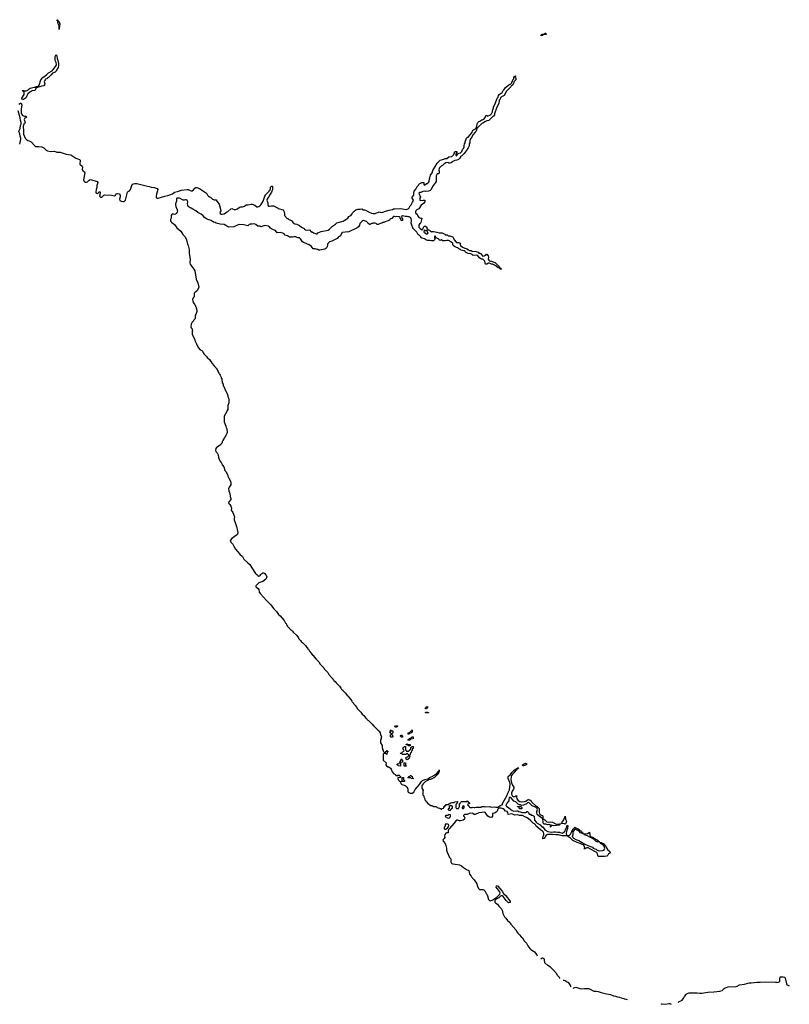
# Model space of a CAD drawing. Header units: inches. Extents: x 2672634 to 2765808, y 830487 to 941952.
# Tile 5 of 31: x 2704374 to 2720254, y 831130 to 851453. Entities that reach past the tile are written whole.
import ezdxf

# ---------------------------------------------------------------- set-up
doc = ezdxf.new("R2010")
doc.units = ezdxf.units.IN
doc.header["$MEASUREMENT"] = 0
for name, color, linetype in [('C7803', 7, 'Continuous'), ('C7804', 7, 'Continuous'), ('C7805', 7, 'Continuous'), ('C7813', 7, 'Continuous'), ('C7814', 7, 'Continuous'), ('C7815', 7, 'Continuous'), ('C7823', 7, 'Continuous')]:
    doc.layers.add(name, color=color, linetype=linetype)

msp = doc.modelspace()

# ---------------------------------------------------------------- linework, layer by layer
at = {"layer": 'C7803', "color": 6}
for points in [[(2709449, 840000), (2709457, 839990), (2709472, 839950), (2709470, 839930), (2709454, 839906), (2709390, 839859), (2709310, 839827), (2709250, 839770), (2709246, 839750), (2709267, 839730), (2709295, 839715), (2709307, 839690), (2709318, 839638), (2709341, 839601), (2709465, 839465), (2709510, 839426), (2709550, 839384), (2709615, 839295), (2709670, 839238), (2709716, 839176), (2709746, 839150), (2709830, 839050), (2709842, 839022), (2709857, 838997), (2709870, 838987), (2709881, 838961), (2709898, 838938), (2709910, 838930), (2709916, 838917), (2709930, 838907), (2709935, 838895), (2709975, 838855), (2709985, 838850), (2710000, 838831)], [(2709264, 840000), (2709290, 839978), (2709310, 839970), (2709327, 839973), (2709339, 839981), (2709353, 840000)]]:
    msp.add_lwpolyline(points, dxfattribs=at)
at = {"layer": 'C7804', "color": 6}
for points in [[(2704694, 850000), (2704690, 849993), (2704633, 849987), (2704611, 849970), (2704583, 849957), (2704541, 849919), (2704514, 849870), (2704510, 849849), (2704497, 849830), (2704450, 849808), (2704430, 849799), (2704423, 849810), (2704421, 849830), (2704466, 849910), (2704469, 849949), (2704464, 849964), (2704449, 849970), (2704447, 849987), (2704433, 849987), (2704426, 849994), (2704450, 849991), (2704462, 849982), (2704510, 849981), (2704530, 849991), (2704540, 850000)], [(2704354, 849710), (2704390, 849728), (2704407, 849727), (2704418, 849690), (2704404, 849610), (2704406, 849530), (2704415, 849495), (2704430, 849476), (2704450, 849465), (2704470, 849458), (2704510, 849458), (2704516, 849450), (2704510, 849430), (2704483, 849417), (2704473, 849407), (2704468, 849392), (2704471, 849370), (2704482, 849350), (2704484, 849330), (2704474, 849306), (2704453, 849287), (2704444, 849244), (2704453, 849170), (2704453, 849090), (2704486, 849010), (2704505, 848985), (2704540, 848960), (2704571, 848950), (2704608, 848930), (2704690, 848846), (2704710, 848837), (2704770, 848836), (2704830, 848829), (2704870, 848809), (2704918, 848758), (2704945, 848745), (2705010, 848734), (2705090, 848738), (2705139, 848719), (2705210, 848715), (2705330, 848679), (2705430, 848660), (2705453, 848650), (2705530, 848597), (2705608, 848568), (2705619, 848550), (2705622, 848530), (2705613, 848490), (2705618, 848470), (2705662, 848430), (2705670, 848410), (2705666, 848370), (2705670, 848350), (2705677, 848337), (2705710, 848310), (2705719, 848290), (2705691, 848150), (2705695, 848130), (2705710, 848110), (2705730, 848100), (2705750, 848097), (2705774, 848106), (2705810, 848142), (2705830, 848151), (2705930, 848130), (2705972, 848112), (2705986, 848090), (2705969, 848031), (2705966, 847990), (2705953, 847950), (2705946, 847890), (2705955, 847875), (2705970, 847867), (2705990, 847874), (2706010, 847897), (2706030, 847897), (2706033, 847890), (2706030, 847830), (2706024, 847810), (2706034, 847794), (2706041, 847790), (2706071, 847789), (2706110, 847830), (2706130, 847837), (2706270, 847833), (2706330, 847816), (2706351, 847829), (2706370, 847859), (2706390, 847867), (2706430, 847855), (2706450, 847830), (2706445, 847795), (2706432, 847750), (2706442, 847722), (2706470, 847704), (2706510, 847700), (2706530, 847703), (2706546, 847714), (2706555, 847730), (2706598, 847890), (2706613, 847907), (2706639, 847921), (2706662, 847950), (2706697, 848050), (2706715, 848065), (2706750, 848074), (2706790, 848071), (2707010, 848015), (2707050, 848010), (2707090, 847996), (2707150, 847990), (2707211, 847970), (2707226, 847950), (2707198, 847850), (2707190, 847810), (2707192, 847792), (2707199, 847779), (2707210, 847770), (2707230, 847767), (2707370, 847809), (2707430, 847822), (2707530, 847858), (2707570, 847895), (2707630, 847906), (2707710, 847934), (2707830, 847950), (2707850, 847948), (2707890, 847925), (2707910, 847920), (2707930, 847922), (2707959, 847941), (2707990, 847975), (2708010, 847991), (2708030, 847991), (2708086, 847966), (2708208, 847888), (2708230, 847870), (2708250, 847831), (2708270, 847811), (2708290, 847796), (2708312, 847790), (2708352, 847750), (2708370, 847738), (2708390, 847732), (2708433, 847733), (2708434, 847710), (2708444, 847704), (2708487, 847647), (2708511, 847571), (2708523, 847510), (2708507, 847470), (2708511, 847451), (2708530, 847437), (2708550, 847436), (2708590, 847448), (2708638, 847482), (2708670, 847496), (2708730, 847552), (2708750, 847558), (2708810, 847531), (2708826, 847534), (2708868, 847550), (2708910, 847586), (2708929, 847591), (2708970, 847591), (2709010, 847607), (2709050, 847631), (2709090, 847631), (2709150, 847646), (2709170, 847646), (2709224, 847624), (2709270, 847591), (2709290, 847591), (2709310, 847599), (2709329, 847610), (2709350, 847632), (2709378, 847670), (2709399, 847710), (2709429, 847811), (2709448, 847830), (2709454, 847846), (2709524, 847916), (2709530, 847932), (2709548, 847950), (2709550, 847994), (2709570, 848014), (2709590, 848014), (2709591, 847950), (2709571, 847890), (2709531, 847830), (2709525, 847810), (2709498, 847782), (2709478, 847750), (2709471, 847730), (2709491, 847670), (2709491, 847630), (2709498, 847610), (2709510, 847603), (2709530, 847603), (2709570, 847611), (2709610, 847611), (2709691, 847571), (2709710, 847556), (2709810, 847531), (2709828, 847488), (2709836, 847450), (2709838, 847410), (2709890, 847351), (2709907, 847347), (2709930, 847326), (2709986, 847306), (2710000, 847293)], [(2704374, 848886), (2704396, 848990), (2704397, 849010), (2704385, 849050), (2704378, 849098), (2704354, 849150), (2704382, 849210), (2704388, 849270), (2704402, 849298), (2704407, 849330), (2704390, 849370), (2704381, 849430), (2704342, 849570)], [(2710000, 846961), (2709943, 846963), (2709898, 846990), (2709850, 847002), (2709829, 847030), (2709807, 847047), (2709750, 847061), (2709690, 847055), (2709650, 847104), (2709610, 847117), (2709570, 847137), (2709550, 847150), (2709522, 847182), (2709508, 847188), (2709430, 847202), (2709410, 847201), (2709350, 847179), (2709330, 847189), (2709290, 847194), (2709246, 847226), (2709210, 847237), (2709170, 847229), (2709130, 847229), (2709110, 847222), (2709079, 847201), (2708999, 847219), (2708910, 847226), (2708880, 847220), (2708790, 847179), (2708692, 847172), (2708650, 847188), (2708626, 847206), (2708590, 847222), (2708510, 847230), (2708430, 847252), (2708406, 847266), (2708370, 847276), (2708326, 847306), (2708253, 847330), (2708216, 847350), (2708190, 847370), (2708163, 847403), (2708122, 847442), (2708053, 847470), (2708010, 847506), (2707950, 847545), (2707910, 847565), (2707889, 847569), (2707850, 847597), (2707836, 847650), (2707842, 847690), (2707840, 847710), (2707830, 847730), (2707810, 847735), (2707786, 847734), (2707766, 847726), (2707750, 847729), (2707669, 847769), (2707630, 847772), (2707614, 847766), (2707608, 847750), (2707613, 847710), (2707590, 847650), (2707589, 847629), (2707594, 847594), (2707626, 847530), (2707628, 847510), (2707621, 847479), (2707606, 847454), (2707590, 847441), (2707570, 847435), (2707530, 847444), (2707510, 847429), (2707502, 847410), (2707501, 847359), (2707486, 847330), (2707483, 847310), (2707491, 847290), (2707511, 847270), (2707570, 847227), (2707620, 847160), (2707702, 847090), (2707738, 847018), (2707770, 846991), (2707790, 846968), (2707814, 846910), (2707837, 846817), (2707850, 846790), (2707871, 846709), (2707874, 846630), (2707893, 846510), (2707887, 846433), (2707890, 846410), (2707903, 846383), (2707970, 846305), (2707988, 846270), (2708017, 846097), (2708050, 846018), (2708070, 845932), (2708066, 845910), (2708036, 845865), (2708030, 845850), (2707993, 845827), (2707973, 845807), (2707971, 845730), (2707951, 845710), (2707943, 845677), (2707957, 845617), (2707979, 845579), (2707990, 845571), (2708001, 845541), (2708010, 845530), (2708030, 845454), (2708030, 845430), (2708011, 845370), (2707996, 845344), (2707997, 845290), (2707991, 845269), (2707931, 845210), (2707912, 845168), (2707905, 845110), (2707911, 845090), (2707931, 845070), (2707932, 845052), (2707942, 845030), (2707931, 845009), (2707931, 844970), (2707935, 844955), (2707991, 844851), (2707991, 844830), (2708025, 844765), (2708036, 844730), (2708051, 844710), (2708058, 844690), (2708099, 844639), (2708130, 844625), (2708145, 844610), (2708157, 844577), (2708174, 844554), (2708230, 844501), (2708242, 844482), (2708290, 844437), (2708319, 844399), (2708330, 844391), (2708334, 844374), (2708342, 844362), (2708390, 844311), (2708395, 844295), (2708410, 844285), (2708414, 844274), (2708430, 844261), (2708450, 844231), (2708454, 844214), (2708470, 844191), (2708480, 844160), (2708490, 844151), (2708494, 844134), (2708510, 844116), (2708530, 844071), (2708533, 844053), (2708546, 844030), (2708554, 843954), (2708570, 843931), (2708575, 843895), (2708590, 843876), (2708595, 843855), (2708610, 843831), (2708620, 843800), (2708630, 843791), (2708639, 843759), (2708650, 843751), (2708652, 843732), (2708670, 843692), (2708674, 843654), (2708690, 843630), (2708690, 843546), (2708672, 843488), (2708670, 843426), (2708666, 843410), (2708652, 843388), (2708650, 843369), (2708594, 843266), (2708590, 843230), (2708592, 843152), (2708630, 843062), (2708634, 843034), (2708646, 843010), (2708657, 842930), (2708650, 842909), (2708634, 842886), (2708630, 842869), (2708612, 842848), (2708610, 842830), (2708598, 842822), (2708572, 842788), (2708570, 842769), (2708555, 842745), (2708550, 842722), (2708535, 842705), (2708530, 842690), (2708517, 842683), (2708510, 842670), (2708495, 842665), (2708451, 842630), (2708436, 842624), (2708419, 842601), (2708415, 842570), (2708423, 842543), (2708450, 842511), (2708470, 842471), (2708479, 842419), (2708504, 842344), (2708530, 842310), (2708558, 842258), (2708586, 842226), (2708610, 842150), (2708630, 842125), (2708670, 842051), (2708672, 842032), (2708695, 841975), (2708710, 841958), (2708721, 841921), (2708730, 841910), (2708730, 841850), (2708695, 841805), (2708685, 841770), (2708690, 841730), (2708710, 841676), (2708719, 841610), (2708732, 841570), (2708730, 841550), (2708695, 841510), (2708685, 841490), (2708690, 841470), (2708710, 841448), (2708732, 841410), (2708743, 841370), (2708740, 841330), (2708770, 841278), (2708808, 841190), (2708800, 841150), (2708800, 841130), (2708830, 841057), (2708850, 840993), (2708876, 840870), (2708870, 840837), (2708850, 840810), (2708750, 840742), (2708725, 840710), (2708717, 840690), (2708728, 840670), (2708770, 840630), (2708797, 840570), (2708824, 840524), (2708870, 840479), (2708918, 840418), (2708970, 840370), (2709001, 840321), (2709081, 840241), (2709126, 840210), (2709162, 840142), (2709242, 840022), (2709262, 840002), (2709264, 840000)], [(2709353, 840000), (2709370, 840022), (2709390, 840036), (2709410, 840039), (2709430, 840025), (2709449, 840000)]]:
    msp.add_lwpolyline(points, dxfattribs=at)
at = {"layer": 'C7805', "color": 6}
msp.add_lwpolyline([(2705190, 851249), (2705189, 851329), (2705170, 851366), (2705162, 851418), (2705166, 851426), (2705150, 851429), (2705147, 851453), (2705153, 851447), (2705153, 851433), (2705170, 851431), (2705178, 851418), (2705191, 851411), (2705201, 851370), (2705202, 851350), (2705194, 851330)], close=True, dxfattribs=at)
msp.add_lwpolyline([(2704540, 850000), (2704570, 850027), (2704590, 850039), (2704670, 850063), (2704697, 850063), (2704710, 850071), (2704730, 850071), (2704759, 850081), (2704778, 850102), (2704809, 850210), (2704850, 850257), (2704926, 850314), (2704967, 850353), (2705042, 850398), (2705081, 850439), (2705129, 850510), (2705137, 850530), (2705129, 850570), (2705109, 850610), (2705104, 850650), (2705109, 850690), (2705130, 850734), (2705141, 850710), (2705150, 850650), (2705164, 850610), (2705173, 850547), (2705174, 850510), (2705170, 850469), (2705131, 850410), (2705125, 850390), (2705107, 850373), (2705052, 850350), (2705026, 850314), (2704970, 850258), (2704951, 850249), (2704931, 850229), (2704910, 850222), (2704898, 850210), (2704886, 850190), (2704881, 850170), (2704890, 850126), (2704886, 850110), (2704871, 850090), (2704821, 850079), (2704790, 850067), (2704757, 850063), (2704744, 850056), (2704742, 850050), (2704717, 850043), (2704694, 850000)], dxfattribs=at)
at = {"layer": 'C7813', "color": 6}
for points in [[(2710000, 838831), (2710014, 838814), (2710090, 838739), (2710130, 838692), (2710135, 838675), (2710170, 838638), (2710181, 838621), (2710218, 838590), (2710270, 838536), (2710296, 838496), (2710310, 838487), (2710315, 838475), (2710330, 838462), (2710357, 838417), (2710390, 838379), (2710417, 838337), (2710430, 838327), (2710483, 838263), (2710550, 838196), (2710574, 838154), (2710630, 838098), (2710650, 838072), (2710655, 838055), (2710730, 837976), (2710754, 837934), (2710810, 837878), (2710833, 837850), (2710837, 837837), (2710850, 837827), (2710854, 837814), (2710885, 837790), (2710903, 837763), (2710970, 837697), (2710998, 837658), (2711010, 837650), (2711016, 837636), (2711050, 837607), (2711055, 837595), (2711090, 837562), (2711137, 837497), (2711150, 837490), (2711156, 837476), (2711210, 837418), (2711230, 837390), (2711235, 837375), (2711290, 837313), (2711296, 837296), (2711330, 837257), (2711338, 837238), (2711355, 837215), (2711410, 837159), (2711440, 837120), (2711475, 837090), (2711517, 837037), (2711530, 837030), (2711537, 837017), (2711556, 836996), (2711570, 836990), (2711578, 836978), (2711593, 836970), (2711620, 836940), (2711650, 836915), (2711677, 836877), (2711690, 836870), (2711698, 836858), (2711710, 836850), (2711718, 836838), (2711730, 836830), (2711738, 836818), (2711750, 836810), (2711757, 836797), (2711770, 836790), (2711777, 836777), (2711790, 836766), (2711810, 836731), (2711817, 836697), (2711842, 836650), (2711832, 836630), (2711832, 836610), (2711822, 836590), (2711818, 836550), (2711822, 836530), (2711851, 836471), (2711852, 836430), (2711862, 836410), (2711862, 836390), (2711872, 836370), (2711873, 836353), (2711893, 836333), (2711898, 836318), (2711910, 836314), (2711922, 836318), (2711926, 836350), (2711942, 836358), (2711950, 836374), (2711958, 836358), (2711974, 836350), (2711958, 836342), (2711952, 836288), (2711946, 836290), (2711942, 836302), (2711930, 836306), (2711890, 836306), (2711874, 836290), (2711871, 836170), (2711933, 836113), (2711932, 836070), (2711942, 836050), (2711970, 836032), (2711991, 836031), (2712024, 836004), (2712040, 835980), (2712058, 835930), (2712092, 835890), (2712131, 835871), (2712134, 835854), (2712186, 835854), (2712190, 835874), (2712198, 835858), (2712210, 835854), (2712218, 835838), (2712230, 835834), (2712232, 835808), (2712174, 835806), (2712174, 835786), (2712190, 835754), (2712234, 835714), (2712242, 835690), (2712262, 835670), (2712325, 835645), (2712350, 835631), (2712358, 835618), (2712372, 835610), (2712373, 835593), (2712382, 835570), (2712381, 835530), (2712392, 835510), (2712430, 835491), (2712470, 835491), (2712508, 835510), (2712534, 835566), (2712622, 835670), (2712662, 835730), (2712689, 835750), (2712735, 835770), (2712795, 835785), (2712820, 835800), (2712829, 835810), (2712900, 835840), (2712910, 835850), (2712927, 835853), (2712950, 835871), (2712965, 835875), (2712969, 835890), (2712983, 835897), (2713000, 835920), (2713010, 835942), (2713018, 835942), (2713029, 835951), (2713032, 835972), (2713032, 835932), (2713004, 835876), (2712980, 835860), (2712930, 835809), (2712850, 835768), (2712833, 835767), (2712750, 835729), (2712698, 835682), (2712677, 835650), (2712671, 835630), (2712674, 835594), (2712702, 835550), (2712694, 835530), (2712693, 835453), (2712710, 835434), (2712712, 835410), (2712731, 835370), (2712731, 835350), (2712751, 835331), (2712757, 835317), (2712771, 835310), (2712798, 835278), (2712834, 835250), (2712838, 835238), (2712853, 835233), (2712890, 835232), (2712898, 835218), (2712910, 835214), (2712970, 835211), (2712991, 835191), (2713054, 835170), (2713065, 835165), (2713070, 835154), (2713082, 835158), (2713086, 835170), (2713122, 835178), (2713129, 835191), (2713129, 835210), (2713148, 835212), (2713149, 835230), (2713167, 835233), (2713170, 835251), (2713226, 835254), (2713228, 835270), (2713248, 835272), (2713262, 835278), (2713266, 835290), (2713290, 835298), (2713310, 835292), (2713327, 835293), (2713342, 835298), (2713346, 835310), (2713352, 835312), (2713410, 835314), (2713413, 835307), (2713398, 835302), (2713393, 835267), (2713378, 835262), (2713374, 835250), (2713374, 835190), (2713378, 835178), (2713390, 835174), (2713430, 835174), (2713447, 835213), (2713446, 835270), (2713462, 835278), (2713467, 835293), (2713487, 835313), (2713606, 835314), (2713610, 835331), (2713614, 835330), (2713618, 835318), (2713630, 835314), (2713638, 835298), (2713650, 835294), (2713653, 835287), (2713653, 835267), (2713618, 835262), (2713614, 835250), (2713618, 835238), (2713633, 835233), (2713638, 835218), (2713650, 835214), (2713658, 835198), (2713670, 835194), (2713710, 835194), (2713730, 835202), (2713750, 835192), (2713767, 835193), (2713790, 835202), (2713850, 835198), (2713890, 835202), (2713910, 835214), (2713967, 835213), (2713990, 835207), (2714070, 835211), (2714110, 835201), (2714170, 835205), (2714199, 835199), (2714241, 835199), (2714256, 835204), (2714290, 835233), (2714330, 835250), (2714345, 835290), (2714425, 835430), (2714446, 835490), (2714482, 835558), (2714492, 835672), (2714489, 835709), (2714455, 835790), (2714450, 835830), (2714504, 835876), (2714530, 835915), (2714584, 835970), (2714630, 835996), (2714645, 835995), (2714650, 836010), (2714673, 836013), (2714667, 836007), (2714651, 836009), (2714652, 835990), (2714637, 835983), (2714631, 835970), (2714597, 835943), (2714570, 835906), (2714541, 835879), (2714524, 835856), (2714513, 835827), (2714510, 835770), (2714523, 835703), (2714540, 835650), (2714567, 835610), (2714570, 835592), (2714565, 835570), (2714534, 835526), (2714520, 835490), (2714524, 835464), (2714545, 835425), (2714570, 835413), (2714590, 835416), (2714613, 835433), (2714629, 835431), (2714630, 835434), (2714628, 835412), (2714635, 835370), (2714659, 835339), (2714694, 835313), (2714730, 835309), (2714790, 835317), (2714816, 835324), (2714850, 835349), (2714870, 835356), (2714899, 835350), (2714925, 835330), (2714943, 835303), (2715024, 835224), (2715050, 835210), (2715058, 835198), (2715070, 835193), (2715090, 835170), (2715094, 835090), (2715101, 835061), (2715119, 835039), (2715161, 835030), (2715170, 835011), (2715172, 834972), (2715178, 834958), (2715190, 834954), (2715210, 834937), (2715241, 834901), (2715253, 834893), (2715288, 834888), (2715333, 834893), (2715370, 834890), (2715430, 834856), (2715465, 834845), (2715490, 834850), (2715534, 834850), (2715512, 834848), (2715510, 834829), (2715450, 834819), (2715390, 834815), (2715350, 834826), (2715338, 834822), (2715334, 834790), (2715330, 834786), (2715326, 834790), (2715326, 834830), (2715310, 834838), (2715270, 834835), (2715250, 834838), (2715230, 834848), (2715187, 834847), (2715175, 834875), (2715173, 834910), (2715162, 834962), (2715090, 835010), (2715054, 835050), (2715044, 835090), (2715045, 835110), (2715058, 835150), (2715050, 835170), (2715030, 835190), (2714947, 835227), (2714890, 835289), (2714870, 835292), (2714850, 835289), (2714830, 835270), (2714770, 835239), (2714730, 835235), (2714718, 835238), (2714710, 835246), (2714690, 835246), (2714661, 835261), (2714610, 835309), (2714570, 835324), (2714515, 835395), (2714490, 835404), (2714474, 835390), (2714470, 835350), (2714464, 835330), (2714432, 835288), (2714410, 835250), (2714408, 835230), (2714417, 835217), (2714468, 835188), (2714538, 835130), (2714570, 835115), (2714630, 835123), (2714650, 835121), (2714674, 835110), (2714750, 835091), (2714810, 835092), (2714846, 835110), (2714854, 835110), (2714874, 835090), (2714890, 835054), (2714912, 835052), (2714930, 835034), (2714950, 835032), (2714991, 835011), (2714994, 834934), (2715030, 834891), (2715050, 834871), (2715111, 834831), (2715150, 834792), (2715171, 834791), (2715211, 834730), (2715270, 834696), (2715350, 834681), (2715391, 834691), (2715430, 834691), (2715470, 834683), (2715510, 834686), (2715548, 834668), (2715576, 834664), (2715612, 834688), (2715620, 834700), (2715641, 834750), (2715661, 834779), (2715663, 834817), (2715670, 834826), (2715686, 834810), (2715670, 834730), (2715657, 834703), (2715652, 834652), (2715664, 834624), (2715675, 834615), (2715690, 834614), (2715717, 834623), (2715738, 834642), (2715750, 834671), (2715766, 834694), (2715770, 834711), (2715780, 834720), (2715790, 834743), (2715806, 834754), (2715813, 834770), (2715830, 834784), (2715850, 834775), (2715878, 834758), (2715899, 834750), (2715923, 834730), (2715923, 834723), (2715934, 834714), (2715950, 834710), (2715958, 834698), (2715973, 834690), (2715978, 834678), (2715996, 834670), (2715998, 834662), (2715990, 834658), (2715949, 834669), (2715921, 834701), (2715850, 834741), (2715824, 834736), (2715791, 834690), (2715786, 834674), (2715785, 834630), (2715771, 834610), (2715790, 834570), (2715802, 834562), (2715850, 834533), (2715910, 834510), (2716033, 834433), (2716130, 834391), (2716190, 834371), (2716210, 834354), (2716239, 834339), (2716270, 834331), (2716290, 834314), (2716330, 834300), (2716410, 834304), (2716430, 834314), (2716444, 834330), (2716447, 834353), (2716437, 834397), (2716418, 834418), (2716361, 834450), (2716362, 834462), (2716346, 834470), (2716371, 834470), (2716381, 834461), (2716418, 834450), (2716438, 834430), (2716441, 834421), (2716470, 834397), (2716482, 834362), (2716504, 834324), (2716550, 834284), (2716555, 834270), (2716550, 834250), (2716525, 834235), (2716508, 834210), (2716487, 834190), (2716438, 834178), (2716330, 834178), (2716310, 834184), (2716302, 834202), (2716297, 834237), (2716281, 834261), (2716258, 834278), (2716150, 834332), (2716102, 834362), (2716077, 834363), (2716049, 834349), (2716031, 834349), (2716029, 834329), (2716030, 834351), (2716038, 834362), (2716024, 834404), (2716000, 834420), (2715969, 834430), (2715959, 834439), (2715874, 834470), (2715787, 834510), (2715739, 834559), (2715695, 834590), (2715685, 834605), (2715570, 834606), (2715490, 834628), (2715447, 834627), (2715370, 834635), (2715290, 834637), (2715267, 834633), (2715240, 834620), (2715221, 834599), (2715210, 834570), (2715195, 834550), (2715170, 834545), (2715167, 834550), (2715170, 834570), (2715189, 834630), (2715190, 834650), (2715181, 834681), (2715163, 834703), (2715118, 834730), (2715030, 834804), (2715014, 834834), (2714996, 834856), (2714967, 834870), (2714919, 834918), (2714863, 834963), (2714830, 834985), (2714809, 834990), (2714746, 835026), (2714690, 835030), (2714650, 835040), (2714590, 835036), (2714530, 835061), (2714450, 835048), (2714445, 835090), (2714430, 835109), (2714399, 835119), (2714372, 835152), (2714348, 835168), (2714310, 835180), (2714264, 835176), (2714243, 835157), (2714225, 835115), (2714206, 835094), (2714170, 835073), (2714132, 835068), (2714127, 835050), (2714131, 835010), (2714119, 834990), (2714097, 834983), (2714065, 834990), (2714035, 835015), (2713999, 835059), (2713982, 835090), (2713970, 835097), (2713850, 835084), (2713770, 835046), (2713750, 835046), (2713726, 835070), (2713710, 835073), (2713650, 835068), (2713610, 835048), (2713550, 835048), (2713532, 835030), (2713534, 835010), (2713545, 835005), (2713554, 834990), (2713557, 834977), (2713551, 834950), (2713528, 834932), (2713470, 834916), (2713450, 834916), (2713410, 834931), (2713390, 834930), (2713377, 834923), (2713330, 834861), (2713240, 834760), (2713225, 834735), (2713216, 834710), (2713214, 834670), (2713190, 834668), (2713170, 834659), (2713146, 834634), (2713140, 834610), (2713144, 834570), (2713131, 834549), (2713110, 834530), (2713107, 834510), (2713117, 834490), (2713150, 834449), (2713170, 834408), (2713184, 834350), (2713184, 834310), (2713192, 834272), (2713243, 834163), (2713271, 834130), (2713271, 834070), (2713284, 834044), (2713294, 834034), (2713310, 834030), (2713410, 834019), (2713451, 834010), (2713461, 834001), (2713491, 833990), (2713534, 833954), (2713593, 833913), (2713640, 833890), (2713656, 833816), (2713690, 833775), (2713698, 833758), (2713710, 833750), (2713715, 833735), (2713750, 833702), (2713778, 833658), (2713790, 833650), (2713795, 833635), (2713810, 833619), (2713819, 833570), (2713841, 833521), (2713863, 833503), (2713930, 833497), (2713953, 833490), (2713970, 833470), (2713997, 833417), (2714010, 833403), (2714030, 833366), (2714050, 833290), (2714070, 833270), (2714092, 833268), (2714137, 833283), (2714196, 833330), (2714218, 833342), (2714279, 833401), (2714286, 833430), (2714277, 833457), (2714232, 833510), (2714207, 833550), (2714210, 833572), (2714230, 833579), (2714243, 833570), (2714279, 833519), (2714330, 833467), (2714359, 833419), (2714410, 833370), (2714433, 833333), (2714470, 833290), (2714493, 833250), (2714492, 833230), (2714470, 833225), (2714450, 833233), (2714410, 833276), (2714350, 833357), (2714330, 833370), (2714310, 833370), (2714297, 833363), (2714259, 833330), (2714203, 833297), (2714179, 833270), (2714181, 833241), (2714198, 833218), (2714230, 833194), (2714258, 833158), (2714310, 833110), (2714321, 833081), (2714330, 833070), (2714344, 833004), (2714362, 832962), (2714378, 832938), (2714408, 832910), (2714439, 832859), (2714473, 832830), (2714505, 832785), (2714610, 832670), (2714638, 832618), (2714655, 832595), (2714690, 832563), (2714722, 832522), (2714750, 832499), (2714782, 832442), (2714830, 832390), (2714860, 832340), (2714902, 832282), (2714922, 832262), (2714976, 832230), (2714998, 832210), (2715043, 832150), (2715052, 832128)], [(2715519, 831661), (2715519, 831670), (2715510, 831684), (2715477, 831717), (2715450, 831769), (2715398, 831830), (2715330, 831894), (2715271, 831931), (2715207, 831987), (2715203, 832050), (2715196, 832070), (2715170, 832084), (2715158, 832082), (2715130, 832063)], [(2715744, 831490), (2715744, 831510), (2715721, 831550), (2715703, 831570), (2715656, 831596), (2715630, 831617), (2715610, 831621), (2715590, 831619)], [(2715801, 831459), (2715810, 831470), (2715850, 831486), (2715930, 831454), (2715967, 831447), (2716030, 831454), (2716110, 831454), (2716130, 831450), (2716221, 831401), (2716270, 831402), (2716310, 831395), (2716372, 831372), (2716430, 831363), (2716485, 831345), (2716565, 831330), (2716624, 831304), (2716670, 831297), (2716710, 831281), (2716750, 831278), (2716782, 831262), (2716839, 831250), (2716845, 831245), (2716890, 831238), (2716908, 831230)], [(2717962, 831170), (2717985, 831190), (2718019, 831201), (2718043, 831217), (2718078, 831262), (2718090, 831292), (2718130, 831339), (2718150, 831354), (2718189, 831370), (2718270, 831365), (2718350, 831370), (2718410, 831360), (2718450, 831358), (2718570, 831383), (2718694, 831386), (2718819, 831401), (2718866, 831414), (2718910, 831456), (2718930, 831468), (2718990, 831488), (2719161, 831499), (2719178, 831502), (2719230, 831530), (2719330, 831545), (2719429, 831570), (2719470, 831570), (2719530, 831583), (2719590, 831587), (2719656, 831584), (2719770, 831595), (2719970, 831590), (2720000, 831584)], [(2717607, 831130), (2717630, 831137), (2717690, 831135), (2717770, 831150), (2717792, 831148), (2717816, 831136)]]:
    msp.add_lwpolyline(points, dxfattribs=at)
for points in [[(2712750, 837226), (2712746, 837250), (2712762, 837258), (2712766, 837270), (2712790, 837274), (2712792, 837250), (2712778, 837242), (2712770, 837226)], [(2712750, 837146), (2712746, 837150), (2712762, 837158), (2712770, 837174), (2712778, 837158), (2712810, 837154), (2712810, 837146)], [(2712150, 836846), (2712127, 836847), (2712122, 836862), (2712108, 836870), (2712110, 836874), (2712142, 836878), (2712146, 836890), (2712152, 836892), (2712158, 836878), (2712174, 836870), (2712158, 836862)], [(2712030, 836646), (2712026, 836650), (2712026, 836690), (2712042, 836698), (2712046, 836710), (2712042, 836722), (2712027, 836727), (2712022, 836742), (2712006, 836750), (2712022, 836758), (2712026, 836790), (2712030, 836794), (2712038, 836778), (2712070, 836774), (2712074, 836770), (2712074, 836730), (2712058, 836722), (2712054, 836710), (2712058, 836678), (2712074, 836670), (2712074, 836650), (2712070, 836646)], [(2712270, 836646), (2712247, 836647), (2712242, 836662), (2712228, 836668), (2712230, 836674), (2712242, 836678), (2712250, 836694), (2712258, 836678), (2712272, 836670), (2712274, 836650)], [(2712410, 836706), (2712387, 836707), (2712387, 836733), (2712422, 836738), (2712426, 836750), (2712442, 836758), (2712446, 836770), (2712462, 836778), (2712466, 836790), (2712473, 836793), (2712473, 836747), (2712458, 836742), (2712450, 836726), (2712418, 836722)], [(2712430, 836466), (2712388, 836468), (2712382, 836482), (2712350, 836486), (2712346, 836490), (2712362, 836498), (2712370, 836514), (2712378, 836498), (2712433, 836493), (2712434, 836470)], [(2712410, 836566), (2712402, 836582), (2712386, 836590), (2712402, 836598), (2712410, 836614), (2712442, 836618), (2712447, 836633), (2712462, 836638), (2712467, 836653), (2712493, 836653), (2712493, 836607), (2712438, 836602), (2712433, 836587), (2712418, 836582)], [(2712370, 836166), (2712362, 836182), (2712348, 836188), (2712346, 836230), (2712350, 836234), (2712382, 836238), (2712387, 836253), (2712402, 836258), (2712406, 836270), (2712402, 836282), (2712387, 836287), (2712382, 836302), (2712370, 836306), (2712358, 836302), (2712350, 836286), (2712270, 836286), (2712262, 836302), (2712230, 836306), (2712226, 836310), (2712230, 836314), (2712262, 836318), (2712267, 836333), (2712282, 836338), (2712288, 836352), (2712302, 836358), (2712306, 836370), (2712302, 836382), (2712286, 836390), (2712286, 836430), (2712302, 836438), (2712307, 836453), (2712330, 836454), (2712334, 836450), (2712333, 836413), (2712338, 836378), (2712352, 836372), (2712358, 836358), (2712390, 836354), (2712402, 836358), (2712410, 836374), (2712422, 836378), (2712430, 836394), (2712442, 836398), (2712446, 836430), (2712462, 836438), (2712467, 836453), (2712490, 836454), (2712494, 836450), (2712491, 836410), (2712474, 836406), (2712472, 836370), (2712458, 836362), (2712452, 836330), (2712438, 836322), (2712432, 836288), (2712418, 836282), (2712414, 836270), (2712418, 836258), (2712434, 836250), (2712418, 836242), (2712410, 836206), (2712398, 836202), (2712390, 836186), (2712378, 836182)], [(2712230, 836046), (2712186, 836050), (2712182, 836062), (2712166, 836070), (2712166, 836090), (2712170, 836094), (2712202, 836098), (2712208, 836112), (2712222, 836118), (2712226, 836150), (2712242, 836158), (2712246, 836190), (2712250, 836194), (2712258, 836178), (2712272, 836172), (2712274, 836130), (2712270, 836126), (2712238, 836122), (2712234, 836110), (2712234, 836046)], [(2712350, 836046), (2712307, 836047), (2712307, 836113), (2712333, 836113), (2712334, 836070), (2712338, 836058), (2712352, 836050)], [(2714754, 836054), (2714751, 836070), (2714772, 836090), (2714810, 836106), (2714842, 836090), (2714810, 836067), (2714770, 836054)], [(2712246, 835726), (2712247, 835733), (2712262, 835738), (2712267, 835753), (2712266, 835810), (2712270, 835814), (2712294, 835814), (2712294, 835770), (2712298, 835758), (2712314, 835750), (2712314, 835730), (2712310, 835726)], [(2712490, 835786), (2712450, 835788), (2712442, 835802), (2712430, 835806), (2712390, 835806), (2712386, 835810), (2712402, 835818), (2712407, 835833), (2712422, 835838), (2712428, 835852), (2712450, 835852), (2712458, 835838), (2712474, 835830), (2712478, 835798), (2712493, 835793)], [(2713290, 835226), (2713250, 835226), (2713238, 835222), (2713234, 835210), (2713234, 835170), (2713218, 835162), (2713214, 835150), (2713230, 835134), (2713250, 835134), (2713262, 835138), (2713267, 835153), (2713282, 835158), (2713287, 835173), (2713302, 835178), (2713306, 835190), (2713302, 835222)], [(2713530, 835226), (2713518, 835222), (2713502, 835190), (2713502, 835182), (2713510, 835174), (2713530, 835174), (2713546, 835190), (2713542, 835222)], [(2714690, 835166), (2714682, 835202), (2714648, 835208), (2714647, 835213), (2714713, 835213), (2714732, 835190), (2714734, 835170), (2714730, 835166)], [(2713230, 835046), (2713210, 835026), (2713170, 835026), (2713158, 835022), (2713154, 835010), (2713158, 834998), (2713190, 834994), (2713198, 834978), (2713230, 834974), (2713242, 834978), (2713247, 834993), (2713262, 834998), (2713266, 835010), (2713262, 835042)], [(2715630, 834850), (2715615, 834855), (2715561, 834861), (2715549, 834869), (2715562, 834878), (2715568, 834890), (2715605, 834935), (2715630, 835011), (2715635, 834950), (2715654, 834910), (2715641, 834859)], [(2713210, 834849), (2713154, 834846), (2713151, 834811), (2713138, 834790), (2713132, 834770), (2713133, 834753), (2713145, 834745), (2713170, 834748), (2713190, 834753), (2713225, 834790), (2713229, 834829), (2713222, 834842)], [(2716310, 834479), (2716270, 834493), (2716240, 834520), (2716204, 834544), (2716150, 834570), (2716140, 834580), (2716090, 834607), (2716030, 834630), (2716022, 834642), (2715998, 834650), (2716002, 834658), (2716032, 834652), (2716087, 834653), (2716126, 834674), (2716130, 834685), (2716141, 834621), (2716154, 834594), (2716213, 834570), (2716221, 834561), (2716244, 834550), (2716256, 834536), (2716277, 834530), (2716310, 834510), (2716316, 834496), (2716330, 834490), (2716330, 834486)]]:
    msp.add_lwpolyline(points, close=True, dxfattribs=at)
at = {"layer": 'C7814', "color": 6}
for points in [[(2714442, 850000), (2714421, 849979), (2714371, 849889), (2714317, 849863), (2714297, 849843), (2714285, 849810), (2714271, 849790), (2714271, 849770), (2714261, 849730), (2714247, 849693), (2714218, 849650), (2714171, 849510), (2714171, 849489), (2714150, 849458), (2714130, 849448), (2714051, 849369), (2714010, 849364), (2713986, 849354), (2713930, 849314), (2713910, 849309), (2713830, 849230), (2713817, 849223), (2713790, 849155), (2713770, 849129), (2713721, 849079), (2713705, 849030), (2713671, 848990), (2713662, 848950), (2713662, 848910), (2713652, 848890), (2713652, 848850), (2713631, 848809), (2713612, 848790), (2713605, 848770), (2713546, 848690), (2713495, 848645), (2713471, 848630), (2713467, 848613), (2713451, 848589), (2713430, 848568), (2713394, 848550), (2713350, 848544), (2713311, 848529), (2713303, 848517), (2713280, 848500), (2713251, 848489), (2713230, 848489), (2713210, 848504), (2713170, 848497), (2713125, 848470), (2713096, 848444), (2713070, 848429), (2713031, 848390), (2713026, 848350), (2713031, 848329), (2713032, 848288), (2713014, 848270), (2712990, 848268), (2712971, 848230), (2712971, 848130), (2712965, 848115), (2712944, 848076), (2712930, 848066), (2712891, 848010), (2712862, 847950), (2712842, 847930), (2712810, 847915), (2712750, 847909), (2712730, 847914), (2712690, 847909), (2712651, 847889), (2712630, 847889), (2712611, 847870), (2712642, 847790), (2712632, 847770), (2712634, 847730), (2712650, 847722), (2712690, 847731), (2712731, 847731), (2712731, 847690), (2712703, 847657), (2712655, 847625), (2712612, 847550), (2712570, 847529), (2712551, 847510), (2712541, 847490), (2712541, 847470), (2712550, 847452), (2712563, 847443), (2712610, 847372), (2712650, 847354), (2712670, 847354), (2712674, 847350), (2712654, 847270), (2712645, 847255), (2712630, 847248), (2712611, 847210), (2712607, 847190), (2712611, 847170), (2712640, 847140), (2712665, 847125), (2712670, 847114), (2712682, 847118), (2712688, 847132), (2712702, 847138), (2712708, 847170), (2712727, 847193), (2712750, 847194), (2712772, 847172), (2712773, 847153), (2712794, 847130), (2712798, 847118), (2712834, 847110), (2712838, 847098), (2712854, 847090), (2712858, 847078), (2712870, 847074), (2712880, 847080), (2712910, 847081), (2712982, 847070), (2713030, 847051), (2713090, 847051), (2713145, 847025), (2713152, 847012), (2713194, 847010), (2713213, 846993), (2713251, 846991), (2713310, 846971), (2713325, 846945), (2713338, 846910), (2713380, 846860), (2713390, 846852), (2713450, 846854), (2713458, 846838), (2713472, 846832), (2713462, 846818), (2713462, 846810), (2713472, 846790), (2713510, 846758), (2713556, 846736), (2713591, 846731), (2713610, 846712), (2713631, 846711), (2713650, 846692), (2713691, 846691), (2713710, 846672), (2713791, 846671), (2713831, 846651), (2713850, 846632), (2713872, 846632), (2713884, 846624), (2713930, 846574), (2713962, 846578), (2713970, 846594), (2713990, 846594), (2714006, 846610), (2714014, 846610), (2714040, 846580), (2714050, 846554), (2714038, 846510), (2714051, 846491), (2714070, 846478), (2714090, 846471), (2714111, 846471), (2714190, 846431), (2714198, 846418), (2714211, 846411), (2714218, 846398), (2714232, 846390), (2714274, 846350), (2714278, 846338), (2714290, 846334), (2714298, 846318), (2714310, 846314), (2714314, 846306), (2714290, 846306), (2714282, 846322), (2714250, 846328), (2714208, 846368), (2714190, 846369), (2714169, 846389), (2714129, 846409), (2714110, 846409), (2714070, 846429), (2714050, 846429), (2714010, 846409), (2713987, 846407), (2713969, 846470), (2713960, 846480), (2713930, 846509), (2713906, 846510), (2713870, 846528), (2713830, 846582), (2713810, 846589), (2713730, 846588), (2713709, 846609), (2713682, 846622), (2713628, 846630), (2713575, 846655), (2713568, 846670), (2713545, 846685), (2713509, 846689), (2713478, 846698), (2713470, 846706), (2713447, 846707), (2713442, 846722), (2713427, 846727), (2713410, 846746), (2713388, 846748), (2713348, 846768), (2713315, 846795), (2713309, 846809), (2713309, 846830), (2713270, 846868), (2713255, 846875), (2713246, 846890), (2713224, 846896), (2713190, 846898), (2713150, 846888), (2713108, 846888), (2713070, 846906), (2713058, 846902), (2713050, 846886), (2713042, 846902), (2713030, 846906), (2713022, 846922), (2712968, 846948), (2712950, 846986), (2712938, 846982), (2712934, 846970), (2712934, 846950), (2712942, 846930), (2712931, 846909), (2712910, 846889), (2712870, 846889), (2712830, 846898), (2712790, 846895), (2712770, 846902), (2712730, 846929), (2712670, 846942), (2712654, 846954), (2712649, 846970), (2712610, 847009), (2712595, 847015), (2712569, 847070), (2712510, 847128), (2712495, 847135), (2712459, 847230), (2712455, 847250), (2712459, 847310), (2712449, 847350), (2712435, 847370), (2712410, 847384), (2712390, 847382), (2712370, 847389), (2712329, 847389), (2712270, 847406), (2712254, 847390), (2712258, 847358), (2712274, 847350), (2712274, 847310), (2712270, 847306), (2712250, 847306), (2712246, 847310), (2712242, 847342), (2712226, 847350), (2712226, 847370), (2712207, 847387), (2712150, 847389), (2712130, 847382), (2712110, 847389), (2712090, 847389), (2712051, 847349), (2712030, 847342), (2712012, 847330), (2712003, 847317), (2711978, 847302), (2711931, 847289), (2711890, 847266), (2711870, 847266), (2711845, 847255), (2711810, 847249), (2711770, 847228), (2711748, 847228), (2711728, 847248), (2711710, 847255), (2711670, 847255), (2711647, 847247), (2711633, 847247), (2711618, 847242), (2711612, 847228), (2711590, 847228), (2711555, 847255), (2711549, 847270), (2711530, 847284), (2711470, 847308), (2711450, 847302), (2711410, 847268), (2711395, 847245), (2711385, 847210), (2711362, 847178), (2711340, 847160), (2711151, 847069), (2711130, 847074), (2711090, 847064), (2711030, 847057), (2711018, 847050), (2710991, 846990), (2710950, 846969), (2710923, 846937), (2710868, 846912), (2710818, 846882), (2710770, 846869), (2710740, 846840), (2710730, 846830), (2710723, 846810), (2710717, 846763), (2710710, 846749), (2710690, 846729), (2710667, 846713), (2710570, 846695), (2710550, 846695), (2710530, 846708), (2710510, 846708), (2710470, 846726), (2710430, 846726), (2710410, 846748), (2710398, 846770), (2710350, 846804), (2710250, 846849), (2710233, 846853), (2710210, 846869), (2710170, 846930), (2710150, 846947), (2710110, 846952), (2710070, 846970), (2710030, 846970), (2710001, 846961), (2710000, 846961)], [(2710000, 847293), (2710006, 847286), (2710011, 847270), (2710050, 847236), (2710091, 847231), (2710147, 847207), (2710190, 847172), (2710245, 847145), (2710251, 847130), (2710270, 847116), (2710310, 847107), (2710352, 847112), (2710390, 847074), (2710410, 847072), (2710434, 847050), (2710490, 847032), (2710510, 847032), (2710529, 847051), (2710597, 847083), (2710738, 847110), (2710770, 847131), (2710829, 847191), (2710889, 847230), (2710919, 847261), (2711050, 847295), (2711070, 847307), (2711145, 847355), (2711169, 847391), (2711210, 847411), (2711237, 847443), (2711250, 847471), (2711279, 847501), (2711310, 847527), (2711330, 847536), (2711350, 847541), (2711398, 847542), (2711434, 847550), (2711471, 847531), (2711489, 847531), (2711510, 847523), (2711570, 847487), (2711630, 847459), (2711670, 847451), (2711710, 847454), (2711790, 847490), (2711830, 847471), (2711870, 847479), (2711921, 847499), (2711999, 847521), (2712070, 847535), (2712090, 847547), (2712110, 847551), (2712230, 847554), (2712274, 847550), (2712350, 847535), (2712370, 847539), (2712390, 847551), (2712409, 847570), (2712430, 847611), (2712450, 847632), (2712476, 847684), (2712493, 847710), (2712497, 847730), (2712489, 847750), (2712473, 847770), (2712469, 847790), (2712509, 847830), (2712509, 847890), (2712516, 847910), (2712547, 847953), (2712574, 848010), (2712629, 848071), (2712670, 848092), (2712713, 848093), (2712714, 848050), (2712730, 848034), (2712768, 848072), (2712790, 848072), (2712810, 848092), (2712822, 848110), (2712829, 848170), (2712839, 848190), (2712854, 848246), (2712882, 848290), (2712901, 848339), (2712937, 848410), (2712989, 848490), (2713049, 848550), (2713124, 848576), (2713150, 848591), (2713190, 848591), (2713230, 848622), (2713290, 848631), (2713329, 848670), (2713348, 848710), (2713350, 848732), (2713392, 848732), (2713392, 848708), (2713378, 848702), (2713372, 848670), (2713374, 848650), (2713390, 848642), (2713416, 848684), (2713441, 848699), (2713473, 848707), (2713485, 848715), (2713495, 848730), (2713508, 848770), (2713530, 848794), (2713542, 848830), (2713542, 848850), (2713555, 848890), (2713569, 848910), (2713569, 848930), (2713595, 849005), (2713614, 849026), (2713630, 849031), (2713705, 849115), (2713726, 849170), (2713779, 849201), (2713805, 849250), (2713814, 849306), (2713829, 849330), (2713849, 849350), (2713870, 849356), (2713910, 849385), (2713930, 849391), (2713967, 849413), (2713989, 849450), (2713990, 849474), (2714010, 849474), (2714030, 849462), (2714090, 849492), (2714108, 849510), (2714129, 849550), (2714129, 849571), (2714149, 849630), (2714149, 849651), (2714185, 849715), (2714229, 849831), (2714245, 849855), (2714255, 849890), (2714270, 849911), (2714329, 849951), (2714349, 849991), (2714359, 850000)]]:
    msp.add_lwpolyline(points, dxfattribs=at)
msp.add_lwpolyline([(2712770, 847106), (2712758, 847102), (2712750, 847086), (2712742, 847102), (2712730, 847106), (2712718, 847102), (2712714, 847070), (2712725, 847065), (2712734, 847050), (2712770, 847032), (2712790, 847034), (2712806, 847050), (2712786, 847070), (2712782, 847102)], close=True, dxfattribs=at)
at = {"layer": 'C7815', "color": 6}
msp.add_lwpolyline([(2715130, 851126), (2715129, 851130), (2715142, 851138), (2715150, 851152), (2715190, 851154), (2715202, 851158), (2715208, 851172), (2715233, 851173), (2715234, 851150), (2715230, 851146), (2715190, 851146), (2715178, 851142), (2715170, 851126)], close=True, dxfattribs=at)
msp.add_lwpolyline([(2714359, 850000), (2714369, 850010), (2714394, 850046), (2714469, 850111), (2714508, 850132), (2714528, 850152), (2714529, 850171), (2714546, 850174), (2714549, 850211), (2714568, 850230), (2714570, 850274), (2714582, 850278), (2714590, 850292), (2714614, 850290), (2714598, 850282), (2714594, 850270), (2714598, 850258), (2714611, 850251), (2714612, 850210), (2714572, 850170), (2714571, 850150), (2714561, 850139), (2714551, 850110), (2714518, 850082), (2714511, 850069), (2714442, 850000)], dxfattribs=at)
at = {"layer": 'C7823', "color": 6}
msp.add_lwpolyline([(2720000, 831584), (2720010, 831582), (2720030, 831585), (2720046, 831594), (2720056, 831610), (2720060, 831670), (2720065, 831690), (2720070, 831695), (2720130, 831697), (2720152, 831690), (2720170, 831674), (2720193, 831553), (2720199, 831539), (2720254, 831510)], dxfattribs=at)

doc.saveas('drawing.dxf')
